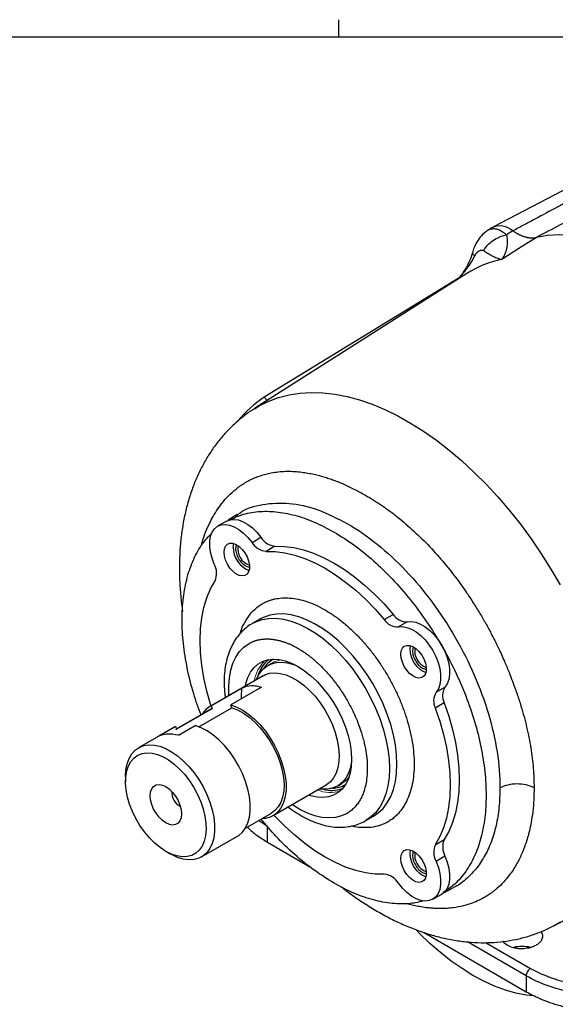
# Model space of a CAD drawing. Header units: inches. Extents: x 0.3 to 34.1, y 0.2 to 21.7.
# Tile 23 of 25: x 27.8 to 30.5, y 16.6 to 21.5. Entities that reach past the tile are written whole.
import ezdxf

# ---------------------------------------------------------------- set-up
doc = ezdxf.new("R2010")
doc.units = ezdxf.units.IN
doc.header["$MEASUREMENT"] = 0
doc.layers.add('SLD-0', color=7, linetype='Continuous', lineweight=25)

msp = doc.modelspace()

# ---------------------------------------------------------------- linework, layer by layer
at = {"color": 7, "linetype": 'Continuous', "lineweight": 25}
for p, q in [((30.9795, 20.8963), (30.1596, 20.4686)), ((30.1551, 20.4661), (30.1319, 20.4513)), ((30.2597, 20.4508), (30.2279, 20.4311)), ((30.376, 20.4183), (30.2886, 20.3632)), ((30.2886, 20.3632), (30.2042, 20.3099)), ((30.0319, 20.24), (28.9807, 19.5717)), ((29.9891, 20.215), (29.0289, 19.6278)), ((29.0443, 19.6121), (29.0289, 19.6278)), ((28.8949, 19.0474), (28.8508, 19.0194)), ((28.8906, 19.041), (28.8961, 19.0455)), ((28.8424, 19.0153), (28.7982, 18.9898)), ((28.9686, 18.9101), (29.0128, 18.9356)), ((29.0822, 18.8914), (29.038, 18.8659)), ((28.9374, 18.7932), (28.9556, 18.7868)), ((29.007, 18.5301), (28.9699, 18.5087)), ((29.6233, 18.528), (29.6675, 18.5535)), ((29.737, 18.5176), (29.6928, 18.492)), ((29.7661, 18.393), (29.7625, 18.3744)), ((29.0679, 18.3135), (29.0474, 18.3017)), ((29.0238, 18.2504), (28.7611, 18.0988)), ((28.9921, 18.2351), (28.9905, 18.2312)), ((28.767, 18.1019), (28.9181, 18.1891)), ((29.0152, 18.1936), (28.8641, 18.1064)), ((29.8794, 18.1689), (29.9236, 18.1944)), ((29.92, 18.1162), (29.8758, 18.0907)), ((28.7722, 18.0879), (28.5954, 17.9858)), ((28.7685, 18.0859), (28.5954, 17.9859)), ((28.7058, 17.998), (28.8693, 18.0924)), ((28.767, 18.1019), (28.7722, 18.0879)), ((28.7685, 18.0859), (28.7722, 18.0879)), ((28.8693, 18.0924), (28.8641, 18.1064)), ((28.5843, 17.9967), (28.4075, 17.8947)), ((28.5903, 17.9999), (28.5071, 17.9519)), ((28.5903, 17.9999), (28.5843, 17.9967)), ((28.5903, 17.9999), (28.5954, 17.9858)), ((28.5918, 17.9838), (28.5954, 17.9858)), ((28.6042, 17.9564), (28.6873, 18.0044)), ((28.3429, 17.7519), (28.3429, 17.7274)), ((29.0729, 17.5586), (29.3356, 17.7102)), ((29.3024, 17.691), (29.3065, 17.6904)), ((29.3919, 17.705), (29.4124, 17.7168)), ((30.4583, 17.0121), (31.5627, 17.5882)), ((28.9363, 17.4969), (29.0655, 17.5714)), ((29.5324, 17.5344), (29.5695, 17.5558)), ((29.045, 17.4273), (29.045, 17.5057)), ((28.7194, 17.3545), (28.8962, 17.4565)), ((29.8758, 17.4148), (29.92, 17.4403)), ((29.045, 17.4273), (29.2553, 17.3059)), ((28.5422, 17.3822), (28.5634, 17.3699)), ((29.7661, 17.3826), (29.7625, 17.364)), ((29.9236, 17.358), (29.8794, 17.3325)), ((29.9151, 17.1759), (29.9614, 17.2001)), ((29.9528, 17.1951), (29.9471, 17.1926)), ((29.8632, 17.1451), (29.9074, 17.1706)), ((29.8169, 16.9817), (30.3256, 16.688)), ((30.3256, 16.7665), (30.3256, 16.688))]:
    msp.add_line(p, q, dxfattribs=at)
at = {"color": 8, "linetype": 'Continuous', "lineweight": 25}
for p, q in [((29.045, 17.5057), (29.0012, 17.5343)), ((30.3256, 16.7665), (30.0351, 16.9341)), ((30.1244, 16.9309), (30.3462, 16.8029))]:
    msp.add_line(p, q, dxfattribs=at)
at = {"color": 7, "linetype": 'Continuous', "lineweight": 25, "flags": 128}
for points in [[(31.6038, 19.7095), (31.5489, 19.7818), (31.4919, 19.8514), (31.4332, 19.918), (31.3729, 19.9814), (31.3112, 20.0414), (31.2483, 20.0977), (31.1845, 20.1502), (31.12, 20.1986), (31.0551, 20.2429), (30.9899, 20.2828), (30.9247, 20.3182), (30.8598, 20.3489), (30.7953, 20.3749), (30.7315, 20.396), (30.6687, 20.4123), (30.607, 20.4235), (30.5466, 20.4298), (30.4879, 20.431), (30.4309, 20.4272), (30.376, 20.4183)], [(28.782, 18.8024), (28.7707, 18.8323), (28.763, 18.8619), (28.7592, 18.8905), (28.7594, 18.9171), (28.7636, 18.941), (28.7716, 18.9615), (28.7833, 18.9779), (28.7982, 18.9898), (28.8159, 18.9968), (28.8359, 18.9986), (28.8577, 18.9954), (28.8805, 18.987), (28.9036, 18.9739), (28.9265, 18.9563), (28.9483, 18.9349), (28.9686, 18.9101)], [(28.8424, 19.0153), (28.8601, 19.0223), (28.8801, 19.0241), (28.9019, 19.0209), (28.9247, 19.0125), (28.9478, 18.9994), (28.9707, 18.9818), (28.9925, 18.9604), (29.0128, 18.9356)], [(28.8303, 18.8615), (28.8323, 18.8784), (28.8381, 18.892), (28.8474, 18.9014), (28.8595, 18.9059), (28.8738, 18.9055), (28.8892, 18.8999), (28.905, 18.8897), (28.9199, 18.8754), (28.9332, 18.858), (28.944, 18.8385), (28.9516, 18.8182), (28.9555, 18.7983), (28.9555, 18.7801), (28.9516, 18.7648), (28.944, 18.7532), (28.9332, 18.7462), (28.9199, 18.7441), (28.905, 18.7471), (28.8892, 18.7551), (28.8738, 18.7674), (28.8595, 18.7834), (28.8474, 18.802), (28.8381, 18.8221), (28.8323, 18.8423), (28.8303, 18.8615)], [(28.8767, 18.9048), (28.8765, 18.9039), (28.8745, 18.887)], [(29.038, 18.8659), (29.0837, 18.8651), (29.1311, 18.859), (29.1798, 18.8475), (29.2295, 18.8307), (29.2799, 18.8088), (29.3307, 18.7819), (29.3814, 18.7502), (29.4318, 18.7139), (29.4816, 18.6733), (29.5303, 18.6285), (29.5776, 18.58), (29.6233, 18.528)], [(29.0822, 18.8914), (29.1279, 18.8906), (29.1753, 18.8845), (29.224, 18.873), (29.2737, 18.8562), (29.3241, 18.8343), (29.3749, 18.8074), (29.4256, 18.7757), (29.476, 18.7394), (29.5258, 18.6988), (29.5745, 18.654), (29.6218, 18.6055), (29.6675, 18.5535)], [(28.766, 18.1016), (28.7634, 18.1098), (28.745, 18.1751), (28.7306, 18.2396), (28.7203, 18.303), (28.714, 18.3648), (28.712, 18.4246), (28.714, 18.482), (28.7203, 18.5366), (28.7306, 18.5881), (28.745, 18.636), (28.7634, 18.6801), (28.7856, 18.7201)], [(29.737, 18.5176), (29.7572, 18.5189), (29.7791, 18.5151), (29.8019, 18.5063), (29.8251, 18.4927), (29.8479, 18.4747), (29.8696, 18.4529), (29.8896, 18.4279), (29.9074, 18.4005), (29.9223, 18.3714), (29.9339, 18.3415), (29.9419, 18.3118), (29.9461, 18.2831), (29.9463, 18.2562), (29.9425, 18.232), (29.9349, 18.2112), (29.9236, 18.1944)], [(29.6928, 18.492), (29.713, 18.4934), (29.7349, 18.4896), (29.7577, 18.4808), (29.7809, 18.4672), (29.8037, 18.4492), (29.8254, 18.4274), (29.8455, 18.4024), (29.8632, 18.375), (29.8781, 18.3459), (29.8897, 18.316), (29.8978, 18.2863), (29.9019, 18.2576), (29.9021, 18.2307), (29.8983, 18.2065), (29.8907, 18.1857), (29.8794, 18.1689)], [(29.7053, 18.3564), (29.7073, 18.3733), (29.7131, 18.3869), (29.7224, 18.3962), (29.7345, 18.4008), (29.7488, 18.4003), (29.7642, 18.3948), (29.78, 18.3846), (29.7949, 18.3703), (29.8082, 18.3529), (29.819, 18.3334), (29.8266, 18.3131), (29.8305, 18.2932), (29.8305, 18.275), (29.8266, 18.2597), (29.819, 18.2481), (29.8082, 18.2411), (29.7949, 18.239), (29.78, 18.242), (29.7642, 18.25), (29.7488, 18.2623), (29.7345, 18.2783), (29.7224, 18.2969), (29.7131, 18.3169), (29.7073, 18.3372), (29.7053, 18.3564)], [(29.7517, 18.3996), (29.7515, 18.3988), (29.7495, 18.3819)], [(28.9363, 18.1999), (28.9389, 18.2118), (28.9484, 18.2416), (28.9615, 18.2677), (28.9781, 18.2898), (28.9979, 18.3075), (29.0205, 18.3206), (29.0457, 18.3289), (29.0731, 18.3322), (29.1023, 18.3305), (29.1329, 18.3238), (29.1644, 18.3123), (29.1963, 18.2961), (29.2283, 18.2754), (29.2598, 18.2506), (29.2904, 18.2219), (29.3196, 18.1899), (29.347, 18.1549), (29.3722, 18.1176), (29.3948, 18.0784), (29.4146, 18.0379), (29.4311, 17.9967), (29.4443, 17.9554), (29.4538, 17.9145), (29.4596, 17.8748), (29.4615, 17.8368)], [(28.9921, 18.2351), (28.9932, 18.2377), (29.0062, 18.2621), (29.0226, 18.2825), (29.0421, 18.2984), (29.0644, 18.3097), (29.0891, 18.3162), (29.1159, 18.3178), (29.1444, 18.3143), (29.174, 18.306), (29.1899, 18.2997)], [(29.0238, 18.2504), (29.0328, 18.255), (29.056, 18.2625), (29.0815, 18.265), (29.1087, 18.2624), (29.1371, 18.2548), (29.1663, 18.2422), (29.1958, 18.225), (29.225, 18.2034), (29.2533, 18.1779), (29.2804, 18.1488), (29.3056, 18.1167), (29.3286, 18.0821), (29.349, 18.0458), (29.3663, 18.0083), (29.3803, 17.9703), (29.3907, 17.9324), (29.3974, 17.8955), (29.4002, 17.86), (29.399, 17.8267), (29.3939, 17.7961), (29.385, 17.7688), (29.3725, 17.7453), (29.3564, 17.726), (29.3373, 17.7112), (29.3356, 17.7102)], [(28.9166, 18.1368), (28.9174, 18.1457), (28.9181, 18.1891)], [(29.92, 18.1162), (29.9422, 18.0507), (29.9605, 17.9854), (29.9749, 17.9208), (29.9853, 17.8574), (29.9915, 17.7956), (29.9936, 17.7358), (29.9915, 17.6784), (29.9853, 17.6238), (29.9749, 17.5723), (29.9605, 17.5244), (29.9422, 17.4803), (29.92, 17.4403)], [(28.8641, 18.1064), (28.8933, 18.0956), (28.9228, 18.0799), (28.9523, 18.0597), (28.9812, 18.0353), (29.0088, 18.0072), (29.0349, 17.9759), (29.0588, 17.9419), (29.0801, 17.9059), (29.0985, 17.8685), (29.1137, 17.8303), (29.1253, 17.7922), (29.1331, 17.7547), (29.1371, 17.7185), (29.137, 17.6844), (29.1331, 17.6528), (29.1252, 17.6244), (29.1135, 17.5997), (29.0984, 17.5791), (29.0799, 17.563), (29.0585, 17.5517), (29.0346, 17.5453), (29.0179, 17.544)], [(28.8693, 18.0924), (28.8976, 18.0813), (28.9264, 18.0655), (28.9549, 18.0453), (28.9828, 18.021), (29.0094, 17.9931), (29.0343, 17.9622), (29.057, 17.9287), (29.077, 17.8934), (29.0941, 17.8568), (29.1079, 17.8198), (29.118, 17.7828), (29.1245, 17.7468), (29.127, 17.7123), (29.1256, 17.6799), (29.1203, 17.6504), (29.1112, 17.6242), (29.0984, 17.6018), (29.0823, 17.5836), (29.0655, 17.5714)], [(29.8758, 18.0907), (29.898, 18.0251), (29.9163, 17.9599), (29.9307, 17.8953), (29.9411, 17.8319), (29.9473, 17.7701), (29.9494, 17.7103), (29.9473, 17.6529), (29.9411, 17.5983), (29.9307, 17.5468), (29.9163, 17.4989), (29.898, 17.4548), (29.8758, 17.4148)], [(28.8962, 17.4565), (28.9031, 17.4609), (28.9216, 17.477), (28.9368, 17.4976), (28.9484, 17.5223), (28.9563, 17.5507), (28.9603, 17.5823), (28.9603, 17.6165), (28.9563, 17.6526), (28.9485, 17.6901), (28.9369, 17.7283), (28.9218, 17.7664), (28.9034, 17.8038), (28.882, 17.8398), (28.8581, 17.8738), (28.8321, 17.9051), (28.8044, 17.9332), (28.7755, 17.9576), (28.7461, 17.9778), (28.7165, 17.9935), (28.6873, 18.0044)], [(28.3429, 17.7519), (28.3449, 17.7847), (28.3508, 17.8146), (28.3604, 17.8412), (28.3737, 17.8639), (28.3904, 17.8823), (28.4102, 17.8961), (28.4327, 17.9051), (28.4575, 17.9091), (28.4842, 17.908), (28.5123, 17.9018), (28.5414, 17.8907), (28.5708, 17.8748), (28.6002, 17.8545), (28.6288, 17.8301), (28.6563, 17.802), (28.6821, 17.7707), (28.7059, 17.7368), (28.727, 17.701), (28.7453, 17.6637), (28.7603, 17.6258), (28.7718, 17.5878), (28.7796, 17.5505), (28.7835, 17.5145), (28.7835, 17.4805), (28.7796, 17.4491), (28.7718, 17.4208), (28.7603, 17.3961), (28.7453, 17.3755), (28.727, 17.3593), (28.7059, 17.3479), (28.6821, 17.3414), (28.6563, 17.34), (28.6288, 17.3436), (28.6002, 17.3523), (28.5708, 17.3658), (28.5634, 17.3699)], [(28.5423, 17.3821), (28.5145, 17.4004), (28.4873, 17.4228), (28.4612, 17.4488), (28.4366, 17.4781), (28.4141, 17.51), (28.3941, 17.5438), (28.377, 17.579), (28.3631, 17.6148), (28.3527, 17.6506), (28.346, 17.6857), (28.3431, 17.7193), (28.344, 17.7508), (28.3489, 17.7796), (28.3575, 17.8052), (28.3696, 17.827), (28.3852, 17.8447), (28.4038, 17.8578), (28.4251, 17.8661), (28.4487, 17.8695), (28.4741, 17.8679), (28.5008, 17.8614), (28.5284, 17.8499), (28.5562, 17.8339), (28.5837, 17.8135), (28.6104, 17.7892), (28.6358, 17.7615), (28.6594, 17.7309), (28.6807, 17.6979), (28.6993, 17.6633), (28.7149, 17.6277), (28.7271, 17.5918), (28.7357, 17.5563), (28.7405, 17.5219), (28.7415, 17.4893), (28.7385, 17.459), (28.7318, 17.4318), (28.7214, 17.408), (28.7075, 17.3882), (28.6904, 17.3728), (28.6704, 17.362), (28.6479, 17.3561), (28.6233, 17.3552), (28.5972, 17.3593), (28.57, 17.3684), (28.5423, 17.3821)], [(29.4615, 17.8368), (29.4596, 17.801), (29.4538, 17.768), (29.4443, 17.7382), (29.4311, 17.7121), (29.4146, 17.69), (29.3948, 17.6723), (29.3722, 17.6592), (29.347, 17.6509), (29.3196, 17.6476), (29.2904, 17.6493), (29.2598, 17.656), (29.2481, 17.6597)], [(29.4614, 17.8294), (29.4613, 17.8286), (29.4556, 17.7972), (29.4461, 17.7691), (29.4331, 17.7446), (29.4167, 17.7243), (29.3972, 17.7083), (29.3749, 17.697), (29.3502, 17.6905), (29.3234, 17.689), (29.3065, 17.6904)], [(28.62, 17.5674), (28.6181, 17.5485), (28.6123, 17.5329), (28.6031, 17.5212), (28.5908, 17.5141), (28.576, 17.5119), (28.5596, 17.5148), (28.5423, 17.5225), (28.5249, 17.5347), (28.5085, 17.5509), (28.4938, 17.5701), (28.4814, 17.5914), (28.4722, 17.6138), (28.4664, 17.6361), (28.4645, 17.6572), (28.4664, 17.6761), (28.4722, 17.6917), (28.4814, 17.7034), (28.4938, 17.7105), (28.5085, 17.7127), (28.5249, 17.7099), (28.5423, 17.7021), (28.5596, 17.6899), (28.576, 17.6738), (28.5908, 17.6545), (28.6031, 17.6332), (28.6123, 17.6108), (28.6181, 17.5885), (28.62, 17.5674)], [(29.6233, 17.269), (29.5776, 17.2698), (29.5303, 17.276), (29.4816, 17.2875), (29.4318, 17.3042), (29.3814, 17.3261), (29.3307, 17.353), (29.2799, 17.3847), (29.2295, 17.421), (29.1798, 17.4617), (29.1311, 17.5064), (29.0837, 17.5549), (29.0778, 17.5614)], [(29.7053, 17.346), (29.7073, 17.3629), (29.7131, 17.3764), (29.7224, 17.3858), (29.7345, 17.3904), (29.7488, 17.3899), (29.7642, 17.3844), (29.78, 17.3742), (29.7949, 17.3599), (29.8082, 17.3425), (29.819, 17.323), (29.8266, 17.3027), (29.8305, 17.2828), (29.8305, 17.2646), (29.8266, 17.2492), (29.819, 17.2377), (29.8082, 17.2306), (29.7949, 17.2286), (29.78, 17.2316), (29.7642, 17.2395), (29.7488, 17.2519), (29.7345, 17.2679), (29.7224, 17.2865), (29.7131, 17.3065), (29.7073, 17.3268), (29.7053, 17.346)], [(29.7517, 17.3892), (29.7515, 17.3884), (29.7495, 17.3715)], [(29.9236, 17.358), (29.9349, 17.3282), (29.9425, 17.2985), (29.9463, 17.2699), (29.9461, 17.2433), (29.9419, 17.2194), (29.9339, 17.1989), (29.9223, 17.1825), (29.9074, 17.1707), (29.9074, 17.1706)], [(29.8794, 17.3325), (29.8907, 17.3027), (29.8983, 17.273), (29.9021, 17.2444), (29.9019, 17.2178), (29.8978, 17.1939), (29.8897, 17.1734), (29.8781, 17.157), (29.8632, 17.1451), (29.8455, 17.1382), (29.8254, 17.1363), (29.8037, 17.1396), (29.7809, 17.1479), (29.7577, 17.161), (29.7349, 17.1786), (29.713, 17.2001), (29.6928, 17.2248)], [(30.3646, 16.6672), (30.3256, 16.6714), (30.2745, 16.6813), (30.2223, 16.6961), (30.1693, 16.7156), (30.1157, 16.7399), (30.0618, 16.7688), (30.008, 16.8021), (29.9544, 16.8396), (29.9014, 16.8813), (29.8492, 16.9268), (29.798, 16.976), (29.7821, 16.9923)]]:
    msp.add_lwpolyline(points, dxfattribs=at)
at = {"color": 8, "linetype": 'Continuous', "lineweight": 25, "flags": 128}
for points in [[(28.9805, 19.5715), (29.0043, 19.5858), (29.0511, 19.6088), (29.1004, 19.627), (29.1521, 19.6403), (29.206, 19.6485), (29.2618, 19.6518), (29.3194, 19.65), (29.3786, 19.6433), (29.4391, 19.6315), (29.5007, 19.6148), (29.5632, 19.5932), (29.6264, 19.5669), (29.6899, 19.5358), (29.7537, 19.5001), (29.8174, 19.46), (29.8808, 19.4155), (29.9436, 19.3669), (30.0057, 19.3144), (30.0668, 19.2581), (30.1267, 19.1982), (30.1851, 19.1351), (30.2418, 19.0688), (30.2967, 18.9996), (30.3495, 18.9279), (30.4001, 18.8538), (30.4481, 18.7777), (30.4935, 18.6999)], [(29.686, 17.8133), (29.684, 17.8602), (29.6781, 17.9089), (29.6683, 17.9589), (29.6548, 18.0098), (29.6376, 18.061), (29.6169, 18.112), (29.5929, 18.1623), (29.566, 18.2114), (29.5362, 18.2589), (29.5041, 18.3042), (29.4697, 18.3469), (29.4336, 18.3866), (29.396, 18.4229), (29.3573, 18.4554), (29.318, 18.4838), (29.2783, 18.5079), (29.2388, 18.5273), (29.1997, 18.5418), (29.1616, 18.5515), (29.1247, 18.5561), (29.0894, 18.5555), (29.0561, 18.5499), (29.0251, 18.5393), (29.0062, 18.5296)], [(28.9697, 18.5086), (28.9879, 18.5178), (29.0189, 18.5285), (29.0523, 18.5341), (29.0875, 18.5346), (29.1245, 18.5301), (29.1626, 18.5204), (29.2017, 18.5058), (29.2412, 18.4864), (29.2809, 18.4624), (29.3202, 18.434), (29.3589, 18.4015), (29.3964, 18.3652), (29.4326, 18.3255), (29.4669, 18.2828), (29.4991, 18.2375), (29.5289, 18.19), (29.5558, 18.1409), (29.5798, 18.0906), (29.6004, 18.0395), (29.6176, 17.9884), (29.6312, 17.9375), (29.641, 17.8875), (29.6469, 17.8388), (29.6489, 17.7919)], [(28.8547, 18.1528), (28.8545, 18.1551), (28.8535, 18.1985), (28.8565, 18.2395), (28.8635, 18.2776), (28.8744, 18.3123), (28.8891, 18.3432), (28.9074, 18.37), (28.929, 18.3923), (28.9538, 18.4099)], [(29.6489, 17.7919), (29.6469, 17.7473), (29.641, 17.7055), (29.6312, 17.6667), (29.6176, 17.6315), (29.6004, 17.6002), (29.5798, 17.5731), (29.5558, 17.5504), (29.5325, 17.5345)], [(29.5697, 17.5559), (29.5929, 17.5718), (29.6169, 17.5945), (29.6376, 17.6216), (29.6548, 17.653), (29.6683, 17.6882), (29.6781, 17.7269), (29.684, 17.7688), (29.686, 17.8133)], [(29.4388, 17.5699), (29.4112, 17.5572), (29.381, 17.5496), (29.3487, 17.5471), (29.3146, 17.5499), (29.2791, 17.5578), (29.2426, 17.5708), (29.2056, 17.5887), (29.1685, 17.6113), (29.1665, 17.6126)], [(30.4935, 17.0324), (30.4584, 17.0122)]]:
    msp.add_lwpolyline(points, dxfattribs=at)
at = {"color": 7, "linetype": 'Continuous', "lineweight": 25}
for centre, radius, start, end in [((30.1962, 20.3813), 0.0942, 47.5829, 115.8447), ((29.3101, 19.1853), 0.5243, 122.4352, 141.6279), ((29.048, 18.9582), 0.0928, 211.1701, 263.8511), ((29.0922, 18.9837), 0.0928, 211.1701, 263.8511), ((29.0019, 18.8891), 0.1273, 180.9183, 247.5632), ((28.9853, 18.8784), 0.0866, 170.0451, 249.9496), ((28.7007, 18.7576), 0.0928, 336.1551, 28.8282), ((29.6904, 18.5724), 0.0804, 213.5189, 271.734), ((29.7346, 18.5979), 0.0804, 213.5189, 271.734), ((29.8766, 18.3838), 0.127, 180.8669, 247.9315), ((29.8603, 18.3733), 0.0866, 170.0452, 249.9495), ((29.9478, 18.1266), 0.0804, 148.2739, 206.4795), ((29.992, 18.1521), 0.0804, 148.2739, 206.4795), ((28.8179, 18.0019), 0.1122, 116.9644, 149.7709), ((28.6501, 17.6745), 0.0786, 177.054, 242.9406), ((30.0049, 17.4028), 0.0928, 156.1551, 208.8282), ((29.9607, 17.3773), 0.0928, 156.1551, 208.8282), ((29.8766, 17.3734), 0.127, 180.8669, 247.9315), ((29.8603, 17.3629), 0.0866, 170.0452, 249.9495), ((29.6134, 17.1767), 0.0928, 31.1701, 83.8511)]:
    msp.add_arc(centre, radius, start, end, dxfattribs=at)
at = {"color": 8, "linetype": 'Continuous', "lineweight": 25}
for centre, radius, start, end in [((30.3114, 19.7986), 0.5225, 101.8452, 122.3449), ((29.1492, 18.2095), 0.1561, 129.6705, 165.8181), ((29.1346, 18.2199), 0.1273, 118.0958, 149.2148), ((29.3629, 17.84), 0.1568, 254.2567, 290.2439), ((29.3646, 17.8214), 0.1273, 270.7799, 301.8987)]:
    msp.add_arc(centre, radius, start, end, dxfattribs=at)
at = {"color": 144, "linetype": 'Continuous', "lineweight": 18}
for centre, radius, start, end in [((29.1561, 18.1976), 0.1778, 134.1517, 170.9924), ((29.1278, 18.2085), 0.1209, 96.7809, 119.72), ((29.3514, 17.8213), 0.1209, 300.2746, 323.2138), ((29.3559, 17.8476), 0.1743, 248.619, 286.2262)]:
    msp.add_arc(centre, radius, start, end, dxfattribs=at)
at = {"color": 7, "linetype": 'Continuous', "lineweight": 25}
for points, knots in [([(31.0613, 20.8799), (31.0572, 20.8777), (31.053, 20.8754), (31.0447, 20.871), (31.0405, 20.8687), (31.0277, 20.8618), (31.0011, 20.8476), (30.9524, 20.8215), (30.9044, 20.7958), (30.8767, 20.781), (30.8656, 20.775), (30.86, 20.772), (30.8429, 20.7628), (30.8191, 20.7501), (30.7906, 20.7348), (30.7732, 20.7255), (30.7664, 20.7219), (30.7622, 20.7196), (30.7601, 20.7185), (30.7421, 20.7089), (30.715, 20.6944), (30.6925, 20.6823), (30.6754, 20.6731), (30.6696, 20.67), (30.6578, 20.6637), (30.6279, 20.6477), (30.5832, 20.6238), (30.5395, 20.6004), (30.5088, 20.584), (30.4928, 20.5754), (30.4431, 20.5489), (30.3903, 20.5206), (30.3256, 20.486), (30.2975, 20.471), (30.2787, 20.461), (30.2693, 20.4559), (30.2597, 20.4508)], [0, 0, 0, 0, 0.015625, 0.015625, 0.03125, 0.03125, 0.0625, 0.125, 0.1875, 0.203125, 0.203125, 0.21875, 0.21875, 0.25, 0.28125, 0.296875, 0.304688, 0.304688, 0.3125, 0.3125, 0.375, 0.4375, 0.4375, 0.46875, 0.46875, 0.5, 0.625, 0.6875, 0.6875, 0.75, 0.75, 0.875, 0.9375, 0.96875, 0.96875, 1, 1, 1, 1]), ([(31.1851, 20.8431), (31.1782, 20.8395), (31.1711, 20.8358), (31.1125, 20.805), (31.0491, 20.7717), (30.946, 20.7176), (30.9063, 20.6968), (30.8419, 20.6629), (30.8171, 20.6499), (30.7427, 20.6109), (30.6931, 20.5848), (30.5642, 20.5171), (30.4849, 20.4755), (30.3945, 20.428), (30.3853, 20.4232), (30.376, 20.4183)], [-8.633599, -8.633599, -8.633599, -8.633599, -8.487416, -8.487416, -7.429313, -7.429313, -6.900262, -6.900262, -6.05378, -6.05378, -4.699409, -4.699409, -3.196904, -3.196904, -3.028124, -3.028124, -3.028124, -3.028124]), ([(30.1331, 20.452), (30.123, 20.4443), (30.1039, 20.4298), (30.0828, 20.3999), (30.0676, 20.3698), (30.0619, 20.3509), (30.0594, 20.3423)], [0, 0, 0, 0, 0.3004382, 0.5698945, 0.8033506, 1, 1, 1, 1]), ([(30.1153, 20.3533), (30.1253, 20.372), (30.1578, 20.4073), (30.2047, 20.4269), (30.2279, 20.4311)], [0, 0, 0, 0, 0.5, 0.9999998, 0.9999998, 0.9999998, 0.9999998]), ([(30.2279, 20.4311), (30.2298, 20.4216), (30.231, 20.4125), (30.2317, 20.3959), (30.2315, 20.3883), (30.2304, 20.3766), (30.2298, 20.3723), (30.2286, 20.3654), (30.2281, 20.3628), (30.2263, 20.3552), (30.2249, 20.3503), (30.2207, 20.3382), (30.2176, 20.3313), (30.2111, 20.3195), (30.2077, 20.3145), (30.2042, 20.3099)], [-0.001686, -0.001686, -0.001686, -0.001686, 0.294721, 0.294721, 0.561906, 0.561906, 0.728896, 0.728896, 0.833265, 0.833265, 1.042003, 1.042003, 1.375984, 1.375984, 1.668217, 1.668217, 1.668217, 1.668217]), ([(30.2597, 20.4508), (30.2614, 20.4497), (30.2648, 20.4474), (30.2699, 20.4442), (30.275, 20.4411), (30.2801, 20.4382), (30.2852, 20.4354), (30.2903, 20.4329), (30.2954, 20.4305), (30.3005, 20.4283), (30.3055, 20.4262), (30.3105, 20.4244), (30.3155, 20.4227), (30.3205, 20.4213), (30.3254, 20.42), (30.3303, 20.4189), (30.3351, 20.418), (30.3399, 20.4172), (30.3447, 20.4167), (30.3493, 20.4164), (30.354, 20.4162), (30.3585, 20.4162), (30.363, 20.4165), (30.3674, 20.4169), (30.3718, 20.4175), (30.3746, 20.418), (30.376, 20.4183)], [0, 0, 0, 0, 0.041666, 0.083332, 0.124998, 0.166665, 0.208333, 0.250001, 0.291668, 0.333335, 0.375001, 0.416666, 0.458329, 0.499992, 0.541655, 0.583318, 0.624984, 0.66665, 0.708318, 0.749987, 0.791656, 0.833326, 0.874995, 0.916663, 0.958332, 1, 1, 1, 1]), ([(30.0597, 20.3433), (30.0553, 20.3296), (30.0463, 20.3011), (30.0234, 20.2602), (30.0021, 20.2289), (29.9879, 20.2136), (29.9844, 20.2098)], [0, 0, 0, 0, 0.276873, 0.577755, 0.896468, 1, 1, 1, 1]), ([(30.0716, 20.328), (30.072, 20.3288), (30.0727, 20.3304), (30.074, 20.3326), (30.0753, 20.3348), (30.0767, 20.3369), (30.0782, 20.339), (30.08, 20.3414), (30.0823, 20.3439), (30.085, 20.3466), (30.0879, 20.349), (30.0918, 20.3518), (30.0968, 20.3544), (30.1019, 20.3558), (30.1057, 20.3561), (30.1084, 20.356), (30.111, 20.3555), (30.1125, 20.3548), (30.1133, 20.3545)], [0, 0, 0, 0, 0.034106, 0.069301, 0.105715, 0.143465, 0.182656, 0.22338, 0.287438, 0.353577, 0.421831, 0.490334, 0.627608, 0.763106, 0.826478, 0.886876, 0.944602, 1, 1, 1, 1]), ([(30.1133, 20.3545), (30.1136, 20.3543), (30.1143, 20.3539), (30.115, 20.3535), (30.1153, 20.3533)], [0, 0, 0, 0, 0.50893, 1, 1, 1, 1]), ([(30.1153, 20.3533), (30.1165, 20.3524), (30.1189, 20.3507), (30.1224, 20.3482), (30.1259, 20.3458), (30.1295, 20.3434), (30.1331, 20.3411), (30.1367, 20.3388), (30.143, 20.335), (30.152, 20.3299), (30.163, 20.3243), (30.1739, 20.3195), (30.1825, 20.3162), (30.1894, 20.3139), (30.1942, 20.3124), (30.1992, 20.3111), (30.2024, 20.3104), (30.2042, 20.3099)], [0, 0, 0, 0, 0.030015, 0.061031, 0.093053, 0.126085, 0.160131, 0.195194, 0.231277, 0.34843, 0.47859, 0.599424, 0.737096, 0.79918, 0.868491, 0.925015, 1, 1, 1, 1]), ([(28.9806, 19.5711), (28.9762, 19.5685), (28.9551, 19.5558), (28.9199, 19.5291), (28.8754, 19.491), (28.8342, 19.4488), (28.796, 19.4032), (28.7611, 19.3541), (28.7295, 19.3015), (28.7013, 19.2456), (28.6766, 19.1865), (28.6556, 19.1242), (28.6383, 19.0589), (28.6249, 18.9908), (28.6154, 18.9201), (28.6103, 18.851), (28.6089, 18.7913), (28.6098, 18.7307), (28.6136, 18.6653), (28.619, 18.6069), (28.6242, 18.5742), (28.6252, 18.5676)], [0, 0, 0, 0, 0.014377, 0.069024, 0.123696, 0.178589, 0.233896, 0.289795, 0.346446, 0.403976, 0.462475, 0.521977, 0.582459, 0.643837, 0.705974, 0.7687, 0.822309, 0.857172, 0.920705, 0.98417, 1, 1, 1, 1]), ([(28.7185, 18.8943), (28.7187, 18.895), (28.7261, 18.9326), (28.7455, 18.9767), (28.772, 19.0313), (28.7935, 19.0675), (28.8198, 19.1045), (28.8518, 19.1412), (28.8902, 19.176), (28.9269, 19.2016), (28.9592, 19.2193), (28.9842, 19.2308), (29.01, 19.2404), (29.0365, 19.2483), (29.077, 19.2574), (29.133, 19.2634), (29.1922, 19.2609), (29.2374, 19.2546), (29.2673, 19.249), (29.2959, 19.2423), (29.3231, 19.2348), (29.3488, 19.2266), (29.3729, 19.2181), (29.4062, 19.2053), (29.4452, 19.1882), (29.4841, 19.1686), (29.51, 19.1545), (29.5291, 19.1438), (29.5477, 19.1332), (29.5682, 19.1208), (29.5887, 19.1078), (29.6091, 19.0942), (29.6295, 19.0801), (29.6499, 19.0654), (29.6701, 19.0501), (29.7106, 19.0185), (29.7705, 18.967), (29.848, 18.8904), (29.9223, 18.8068), (29.977, 18.7369), (30.0144, 18.6851), (30.0383, 18.6504), (30.0659, 18.6085), (30.0957, 18.5603), (30.1249, 18.5099), (30.1559, 18.4529), (30.187, 18.391), (30.2163, 18.3265), (30.2393, 18.2716), (30.2547, 18.2317), (30.2647, 18.2044), (30.2708, 18.1875), (30.2757, 18.1733), (30.2821, 18.1549), (30.2902, 18.1309), (30.3075, 18.0758), (30.3291, 17.9959), (30.3493, 17.893), (30.3621, 17.7924), (30.3637, 17.7286), (30.3645, 17.6968)], [0, 0, 0, 0, 0.000792, 0.046118, 0.063586, 0.083162, 0.104848, 0.12865, 0.154571, 0.182619, 0.196627, 0.210558, 0.224411, 0.238183, 0.251876, 0.285736, 0.319075, 0.332891, 0.345983, 0.358352, 0.37, 0.380926, 0.391131, 0.400615, 0.422983, 0.439916, 0.449128, 0.455223, 0.463714, 0.472209, 0.480706, 0.489206, 0.497708, 0.506213, 0.51472, 0.523229, 0.557268, 0.591325, 0.625389, 0.659449, 0.670804, 0.682157, 0.696804, 0.715024, 0.732095, 0.748019, 0.772192, 0.793139, 0.810867, 0.825378, 0.831696, 0.837132, 0.841687, 0.845361, 0.854902, 0.864795, 0.898542, 0.932332, 0.966154, 1, 1, 1, 1]), ([(28.8567, 19.02), (28.8764, 19.0296), (28.9202, 19.051), (28.9979, 19.0646), (29.0862, 19.0644), (29.1797, 19.0467), (29.2764, 19.014), (29.3421, 18.9789), (29.3749, 18.9614)], [0, 0, 0, 0, 0.140384, 0.312307, 0.48423, 0.656154, 0.828077, 1, 1, 1, 1]), ([(29.4411, 19.0026), (29.4905, 18.9741), (29.5399, 18.94), (29.6367, 18.8618), (29.6842, 18.8178), (29.7755, 18.7215), (29.8193, 18.6692), (29.9014, 18.5585), (29.9398, 18.5), (30.0096, 18.379), (30.0411, 18.3166), (30.096, 18.1901), (30.1194, 18.126), (30.1572, 17.9988), (30.1716, 17.9357), (30.1909, 17.8127), (30.1957, 17.7529), (30.1957, 17.6958)], [0, 0, 0, 0, 0.125, 0.125, 0.25, 0.25, 0.375, 0.375, 0.5, 0.5, 0.625, 0.625, 0.75, 0.75, 0.875, 0.875, 1, 1, 1, 1]), ([(28.7164, 18.0558), (28.7036, 18.0911), (28.6756, 18.1689), (28.6466, 18.2881), (28.6271, 18.411), (28.6207, 18.5284), (28.6271, 18.6383), (28.6463, 18.739), (28.6782, 18.8283), (28.7188, 18.9024), (28.7537, 18.9394), (28.7697, 18.9563)], [0, 0, 0, 0, 0.096147, 0.211366, 0.326586, 0.441806, 0.557025, 0.672245, 0.787464, 0.902684, 1, 1, 1, 1]), ([(29.3749, 18.9614), (29.4077, 18.9411), (29.4733, 18.9003), (29.5701, 18.8214), (29.6635, 18.731), (29.752, 18.6295), (29.834, 18.5189), (29.9082, 18.4009), (29.9732, 18.2777), (30.028, 18.1514), (30.0717, 18.024), (30.1034, 17.8978), (30.1226, 17.775), (30.1291, 17.6576), (30.1226, 17.5476), (30.1034, 17.447), (30.0717, 17.3573), (30.0279, 17.2807), (29.9761, 17.2192), (29.9344, 17.1911), (29.915, 17.1781)], [0, 0, 0, 0, 0.055957, 0.111913, 0.16787, 0.223826, 0.279783, 0.33574, 0.391696, 0.447653, 0.50361, 0.559566, 0.615523, 0.671479, 0.727436, 0.783393, 0.839349, 0.895306, 0.951263, 1, 1, 1, 1]), ([(28.8911, 18.8982), (28.8894, 18.8923), (28.8859, 18.8801), (28.8902, 18.8553), (28.9012, 18.83), (28.9178, 18.8071), (28.9309, 18.7978), (28.9374, 18.7932)], [0, 0, 0, 0, 0.190253, 0.39269, 0.595126, 0.797563, 1, 1, 1, 1]), ([(29.0194, 18.6066), (29.0213, 18.6076), (29.0252, 18.6098), (29.031, 18.6128), (29.037, 18.6156), (29.043, 18.6183), (29.0492, 18.6208), (29.0554, 18.623), (29.0617, 18.6251), (29.0681, 18.627), (29.0746, 18.6288), (29.0907, 18.6325), (29.1172, 18.6361), (29.1561, 18.6357), (29.1973, 18.6298), (29.2406, 18.6179), (29.2853, 18.6002), (29.3307, 18.5767), (29.3761, 18.5477), (29.4207, 18.5139), (29.4641, 18.4757), (29.5052, 18.4342), (29.5441, 18.3897), (29.5798, 18.3436), (29.6126, 18.296), (29.6424, 18.2475), (29.6695, 18.1974), (29.6944, 18.1452), (29.7164, 18.0913), (29.7355, 18.0353), (29.7509, 17.9789), (29.7623, 17.9223), (29.7693, 17.8667), (29.7716, 17.8129), (29.7693, 17.7618), (29.7623, 17.7143), (29.7509, 17.6708), (29.7355, 17.6322), (29.7164, 17.5983), (29.6991, 17.5759), (29.6856, 17.5618), (29.6775, 17.5541), (29.6691, 17.5469), (29.6604, 17.5402), (29.6514, 17.534), (29.6451, 17.5302), (29.6419, 17.5284)], [0, 0, 0, 0, 0.005838, 0.011669, 0.017494, 0.023314, 0.029133, 0.034952, 0.040772, 0.046597, 0.052427, 0.058266, 0.089132, 0.120009, 0.152162, 0.184325, 0.217162, 0.25001, 0.282847, 0.315695, 0.347848, 0.380012, 0.410878, 0.441755, 0.470872, 0.500001, 0.529119, 0.558247, 0.589113, 0.61999, 0.652143, 0.684306, 0.717143, 0.749991, 0.782828, 0.815676, 0.847829, 0.879993, 0.910859, 0.941736, 0.951459, 0.961166, 0.970864, 0.980563, 0.990272, 1, 1, 1, 1]), ([(28.9698, 18.5083), (28.9684, 18.5076), (28.9569, 18.5018), (28.9374, 18.4868), (28.9122, 18.4635), (28.8902, 18.4362), (28.8715, 18.4055), (28.856, 18.3715), (28.844, 18.3344), (28.8357, 18.2944), (28.831, 18.2517), (28.8303, 18.2069), (28.8322, 18.1702), (28.8354, 18.1483), (28.8364, 18.1422)], [0, 0, 0, 0, 0.011972, 0.101959, 0.191769, 0.282186, 0.373981, 0.467689, 0.563512, 0.66129, 0.760576, 0.860802, 0.961454, 1, 1, 1, 1]), ([(28.9538, 18.4099), (28.9555, 18.4109), (28.9589, 18.4128), (28.9642, 18.4154), (28.9695, 18.4179), (28.975, 18.4202), (28.9805, 18.4223), (28.9861, 18.4242), (28.9918, 18.4259), (28.9977, 18.4274), (29.0036, 18.4288), (29.0095, 18.4299), (29.0156, 18.4308), (29.0217, 18.4316), (29.028, 18.4321), (29.0343, 18.4325), (29.0406, 18.4327), (29.0471, 18.4326), (29.0536, 18.4324), (29.0601, 18.432), (29.0667, 18.4314), (29.0734, 18.4306), (29.0802, 18.4296), (29.0869, 18.4284), (29.0938, 18.427), (29.1006, 18.4255), (29.1076, 18.4237), (29.1145, 18.4217), (29.1215, 18.4196), (29.1285, 18.4173), (29.1356, 18.4148), (29.1427, 18.412), (29.1498, 18.4092), (29.1569, 18.4061), (29.1641, 18.4028), (29.1712, 18.3994), (29.1784, 18.3958), (29.1856, 18.392), (29.1927, 18.388), (29.1999, 18.3839), (29.2071, 18.3795), (29.2143, 18.375), (29.2214, 18.3704), (29.2286, 18.3656), (29.2358, 18.3606), (29.2429, 18.3554), (29.25, 18.3501), (29.2571, 18.3446), (29.2641, 18.339), (29.2711, 18.3332), (29.2781, 18.3273), (29.2851, 18.3212), (29.292, 18.315), (29.2989, 18.3086), (29.3057, 18.3021), (29.3125, 18.2955), (29.3192, 18.2887), (29.3259, 18.2818), (29.3325, 18.2747), (29.3391, 18.2676), (29.3456, 18.2603), (29.352, 18.2529), (29.3584, 18.2454), (29.3647, 18.2377), (29.3709, 18.23), (29.3771, 18.2222), (29.3831, 18.2142), (29.3891, 18.2062), (29.395, 18.198), (29.4008, 18.1898), (29.4065, 18.1815), (29.4122, 18.1731), (29.4177, 18.1646), (29.4231, 18.156), (29.4285, 18.1474), (29.4337, 18.1387), (29.4422, 18.1242), (29.4536, 18.1036), (29.4642, 18.0827), (29.4728, 18.0647), (29.4811, 18.0465), (29.4948, 18.0137), (29.5076, 17.9777), (29.518, 17.9422), (29.5266, 17.908), (29.5344, 17.8664), (29.5386, 17.8253), (29.5398, 17.7818), (29.5373, 17.743), (29.5302, 17.7041), (29.5227, 17.6789), (29.5156, 17.6607), (29.51, 17.6485), (29.5039, 17.6368), (29.4972, 17.6259), (29.4902, 17.6159), (29.4828, 17.6066), (29.4749, 17.5979), (29.4665, 17.5899), (29.4577, 17.5825), (29.4485, 17.5758), (29.4421, 17.5718), (29.4388, 17.5699)], [0, 0, 0, 0, 0.006668, 0.013335, 0.020003, 0.02667, 0.033338, 0.040006, 0.046673, 0.053341, 0.060008, 0.066676, 0.073344, 0.080011, 0.086679, 0.093347, 0.100014, 0.106682, 0.113349, 0.120017, 0.126685, 0.133352, 0.14002, 0.146687, 0.153355, 0.160023, 0.16669, 0.173358, 0.180025, 0.186693, 0.193361, 0.200028, 0.206696, 0.213364, 0.220031, 0.226699, 0.233366, 0.240034, 0.246702, 0.253369, 0.260037, 0.266704, 0.273372, 0.28004, 0.286707, 0.293375, 0.300042, 0.30671, 0.313378, 0.320045, 0.326713, 0.333381, 0.340048, 0.346716, 0.353383, 0.360051, 0.366719, 0.373386, 0.380054, 0.386721, 0.393389, 0.400057, 0.406724, 0.413392, 0.420059, 0.426727, 0.433395, 0.440062, 0.44673, 0.453397, 0.460065, 0.466733, 0.4734, 0.480068, 0.486736, 0.493403, 0.500071, 0.519864, 0.539658, 0.546428, 0.559413, 0.579241, 0.617623, 0.636786, 0.656016, 0.692227, 0.728432, 0.750031, 0.795168, 0.825389, 0.855603, 0.869132, 0.882634, 0.896146, 0.909658, 0.922564, 0.93547, 0.948376, 0.961282, 0.974188, 0.987094, 1, 1, 1, 1]), ([(29.7625, 18.3744), (29.7633, 18.3664), (29.7648, 18.3505), (29.7763, 18.3246), (29.7927, 18.3025), (29.8122, 18.2863), (29.8246, 18.2832), (29.8306, 18.2817)], [0, 0, 0, 0, 0.201747, 0.403493, 0.60524, 0.806986, 1, 1, 1, 1]), ([(28.9181, 18.1891), (28.9337, 18.197), (28.9496, 18.2013), (28.9741, 18.2024), (28.9825, 18.2019), (28.9989, 18.1991), (29.0071, 18.1969), (29.0152, 18.1936)], [0, 0, 0, 0, 0.5, 0.5, 0.75, 0.75, 1, 1, 1, 1]), ([(28.6042, 17.9564), (28.5841, 17.9605), (28.5661, 17.9623), (28.5415, 17.9612), (28.5338, 17.9602), (28.5195, 17.9569), (28.513, 17.9547), (28.5071, 17.9519)], [0, 0, 0, 0, 0.5, 0.5, 0.75, 0.75, 1, 1, 1, 1]), ([(29.1479, 17.6018), (29.1486, 17.6013), (29.1618, 17.5904), (29.1886, 17.5725), (29.2281, 17.5489), (29.2683, 17.5298), (29.3087, 17.5153), (29.3489, 17.5056), (29.3884, 17.5009), (29.4267, 17.5013), (29.4632, 17.5066), (29.4972, 17.5172), (29.5204, 17.5267), (29.5312, 17.5339), (29.5324, 17.5347)], [0, 0, 0, 0, 0.005494, 0.106478, 0.207862, 0.309535, 0.411118, 0.512066, 0.61169, 0.709323, 0.804576, 0.897496, 0.988553, 1, 1, 1, 1]), ([(29.3749, 17.2245), (29.3421, 17.2449), (29.2764, 17.2856), (29.1798, 17.3647), (29.091, 17.4494), (29.0376, 17.5126), (29.0133, 17.5413)], [0, 0, 0, 0, 0.260707, 0.521414, 0.782121, 1, 1, 1, 1]), ([(28.9458, 17.5023), (28.9467, 17.5013), (28.9594, 17.4867), (28.9917, 17.4609), (29.0273, 17.4385), (29.045, 17.4273)], [0, 0, 0, 0, 0.03619, 0.518095, 1, 1, 1, 1]), ([(29.7625, 17.364), (29.7633, 17.356), (29.7648, 17.3401), (29.7763, 17.3142), (29.7927, 17.2921), (29.8122, 17.2759), (29.8246, 17.2728), (29.8306, 17.2713)], [0, 0, 0, 0, 0.201747, 0.403493, 0.60524, 0.806986, 1, 1, 1, 1]), ([(29.8227, 17.1377), (29.7991, 17.1321), (29.7488, 17.1201), (29.6634, 17.1219), (29.5701, 17.1391), (29.4733, 17.172), (29.4077, 17.207), (29.3749, 17.2245)], [0, 0, 0, 0, 0.179875, 0.384906, 0.589938, 0.794969, 1, 1, 1, 1]), ([(29.4114, 17.2062), (29.4193, 17.1999), (29.448, 17.177), (29.4989, 17.1412), (29.5641, 17.0991), (29.6305, 17.0613), (29.6977, 17.0279), (29.7656, 16.999), (29.8337, 16.9749), (29.9018, 16.9558), (29.9696, 16.9419), (30.0365, 16.9331), (30.1023, 16.9295), (30.1666, 16.9311), (30.2292, 16.9377), (30.2898, 16.9491), (30.3484, 16.9652), (30.4042, 16.9863), (30.4409, 17.0022), (30.4582, 17.0121), (30.4585, 17.0123)], [0, 0, 0, 0, 0.0240797, 0.0879442, 0.1520023, 0.2162016, 0.2804311, 0.3445344, 0.408331, 0.4716139, 0.5341725, 0.5958224, 0.6564322, 0.7159399, 0.7743562, 0.8317551, 0.8882597, 0.944027, 0.9992359, 1, 1, 1, 1]), ([(30.3988, 16.9848), (30.401, 16.9813), (30.4055, 16.9739), (30.4077, 16.9594), (30.4036, 16.9443), (30.3923, 16.9298), (30.3776, 16.9185), (30.3587, 16.9095), (30.3345, 16.9024), (30.3091, 16.8995), (30.2843, 16.9007), (30.2586, 16.9048), (30.2431, 16.912), (30.2329, 16.9167)], [0, 0, 0, 0, 0.068304, 0.142784, 0.262695, 0.33996, 0.428606, 0.517231, 0.59449, 0.714427, 0.788901, 0.861426, 1, 1, 1, 1]), ([(30.2329, 16.9167), (30.2242, 16.9224), (30.2148, 16.9285), (30.2109, 16.9362), (30.2106, 16.9366)], [0, 0, 0, 0, 0.945246, 1, 1, 1, 1]), ([(30.2603, 16.9061), (30.2622, 16.9069), (30.2749, 16.9121), (30.3049, 16.9133), (30.3343, 16.9122), (30.3465, 16.9073), (30.3478, 16.9068)], [0, 0, 0, 0, 0.074524, 0.51088, 0.947235, 1, 1, 1, 1]), ([(30.3462, 16.8029), (30.3435, 16.8012), (30.3408, 16.799), (30.3358, 16.7936), (30.3335, 16.7904), (30.3297, 16.7837), (30.3281, 16.7801), (30.3261, 16.7731), (30.3256, 16.7696), (30.3256, 16.7665)], [0, 0, 0, 0, 0.25, 0.25, 0.5, 0.5, 0.75, 0.75, 1, 1, 1, 1]), ([(31.1651, 16.8026), (31.1627, 16.8013), (31.1573, 16.7983), (31.1481, 16.7936), (31.137, 16.788), (31.1207, 16.7803), (31.1018, 16.7721), (31.0792, 16.763), (31.0607, 16.7563), (31.0443, 16.7508), (31.0195, 16.7429), (30.9804, 16.7321), (30.926, 16.7207), (30.8689, 16.7122), (30.8188, 16.7078), (30.7793, 16.7061), (30.7498, 16.7058), (30.7218, 16.7062), (30.6949, 16.7074), (30.6656, 16.7095), (30.6272, 16.7134), (30.5779, 16.7208), (30.5245, 16.7324), (30.4824, 16.7443), (30.4504, 16.7551), (30.4293, 16.7631), (30.4074, 16.7721), (30.3888, 16.7805), (30.3714, 16.7891), (30.3584, 16.796), (30.3502, 16.8006), (30.3462, 16.8029)], [0, 0, 0, 0, 0.010703, 0.0239884, 0.0399107, 0.0585563, 0.0922455, 0.1170913, 0.1480404, 0.163485, 0.1789203, 0.2407177, 0.3049196, 0.3691079, 0.4345679, 0.4725966, 0.5000461, 0.5328292, 0.5655276, 0.5898699, 0.6309936, 0.695603, 0.7593592, 0.8211515, 0.8520174, 0.8829486, 0.9052469, 0.9414701, 0.9618148, 0.9813495, 1, 1, 1, 1]), ([(31.1857, 16.7655), (31.1496, 16.7458), (31.1089, 16.7283), (31.0083, 16.6942), (30.9436, 16.6798), (30.8351, 16.6668), (30.7927, 16.6643), (30.7291, 16.6645), (30.708, 16.6651), (30.6534, 16.6686), (30.6201, 16.6723), (30.5357, 16.6861), (30.4858, 16.6986), (30.3972, 16.7296), (30.3597, 16.7467), (30.3255, 16.7665)], [-0.001964, -0.001964, -0.001964, -0.001964, 0.233262, 0.233262, 0.493546, 0.493546, 0.656223, 0.656223, 0.757897, 0.757897, 0.961243, 0.961243, 1.286598, 1.286598, 1.5165, 1.5165, 1.5165, 1.5165]), ([(30.3256, 16.688), (30.3281, 16.6866), (30.3332, 16.6836), (30.3411, 16.6794), (30.349, 16.6752), (30.3571, 16.671), (30.3653, 16.667), (30.3736, 16.663), (30.382, 16.6591), (30.3905, 16.6554), (30.3992, 16.6516), (30.408, 16.648), (30.4301, 16.6392), (30.467, 16.6262), (30.5204, 16.6112), (30.576, 16.5991), (30.6333, 16.5902), (30.6919, 16.5845), (30.7511, 16.5819), (30.8105, 16.5827), (30.8695, 16.5866), (30.9275, 16.5938), (30.9841, 16.6042), (31.0388, 16.6175), (31.0795, 16.6302), (31.1074, 16.6403), (31.1238, 16.6467), (31.1399, 16.6533), (31.1555, 16.6602), (31.1709, 16.6675), (31.1808, 16.6725), (31.1857, 16.675)], [0, 0, 0, 0, 0.0113913, 0.0227675, 0.034132, 0.0454882, 0.0568395, 0.0681893, 0.079541, 0.090898, 0.1022636, 0.1136413, 0.1250345, 0.1875233, 0.2500236, 0.3125124, 0.3750127, 0.4375015, 0.5000018, 0.5624906, 0.6249909, 0.6874797, 0.74998, 0.8124688, 0.8749691, 0.8958409, 0.9166714, 0.9374817, 0.9582926, 0.9791251, 1, 1, 1, 1])]:
    msp.add_open_spline(points, degree=3, knots=knots, dxfattribs=at)
at = {"color": 8, "linetype": 'Continuous', "lineweight": 25}
for points, knots in [([(30.2173, 20.44), (30.2102, 20.4447), (30.1958, 20.4543), (30.1739, 20.4608), (30.1531, 20.4604), (30.1387, 20.4567), (30.1326, 20.4514), (30.1318, 20.4507)], [0, 0, 0, 0, 0.2376356, 0.4776394, 0.7202318, 0.9656221, 1, 1, 1, 1]), ([(29.9877, 20.2119), (29.9946, 20.2195), (30.0105, 20.237), (30.033, 20.2653), (30.0548, 20.2961), (30.0661, 20.3176), (30.0716, 20.328)], [0, 0, 0, 0, 0.215379, 0.495191, 0.756306, 1, 1, 1, 1]), ([(30.0716, 20.328), (30.0671, 20.3315), (30.0593, 20.3374), (30.0603, 20.3414), (30.0607, 20.3431)], [0, 0, 0, 0, 0.5795444, 1, 1, 1, 1]), ([(28.8961, 19.0455), (28.9, 19.0488), (28.9347, 19.0786), (29.0207, 19.1018), (29.1502, 19.1093), (29.2931, 19.0782), (29.3918, 19.0278), (29.4411, 19.0026)], [0, 0, 0, 0, 0.030089, 0.272567, 0.515045, 0.757522, 1, 1, 1, 1]), ([(28.9101, 18.4596), (28.9105, 18.4609), (28.9145, 18.4766), (28.9278, 18.5066), (28.9513, 18.547), (28.9825, 18.582), (29.0072, 18.5985), (29.0194, 18.6066)], [0, 0, 0, 0, 0.018393, 0.225943, 0.491352, 0.749574, 1, 1, 1, 1]), ([(30.3645, 17.6968), (30.364, 17.6723), (30.3631, 17.6265), (30.3567, 17.5658), (30.3485, 17.5158), (30.3396, 17.4759), (30.3311, 17.4452), (30.3244, 17.4239), (30.3196, 17.4103), (30.317, 17.4032), (30.314, 17.3951), (30.3099, 17.3848), (30.3041, 17.3711), (30.2982, 17.3579), (30.2921, 17.3452), (30.2859, 17.3331), (30.2796, 17.3215), (30.2643, 17.2951), (30.2405, 17.2602), (30.2068, 17.2219), (30.1847, 17.2015), (30.1734, 17.1921), (30.1722, 17.1911), (30.1707, 17.1899), (30.1661, 17.1862), (30.1569, 17.1791), (30.1411, 17.1678), (30.1194, 17.1542), (30.0914, 17.1394), (30.0564, 17.1245), (30.0136, 17.1113), (29.9767, 17.1044), (29.9491, 17.1013), (29.9337, 17.1), (29.9178, 17.0993), (29.9014, 17.099), (29.8845, 17.0992), (29.8672, 17.1), (29.8494, 17.1014), (29.8264, 17.1039), (29.7992, 17.108), (29.7694, 17.1141), (29.7474, 17.1195), (29.7354, 17.123), (29.732, 17.1239)], [0, 0, 0, 0, 0.057876, 0.108494, 0.151852, 0.187951, 0.216789, 0.238365, 0.249782, 0.257114, 0.259732, 0.274349, 0.288685, 0.302741, 0.316515, 0.330008, 0.34322, 0.356152, 0.422234, 0.474068, 0.519137, 0.520434, 0.522157, 0.524305, 0.52688, 0.541439, 0.562812, 0.591, 0.626, 0.667812, 0.716433, 0.771861, 0.787555, 0.803554, 0.819857, 0.836465, 0.853377, 0.870594, 0.888115, 0.905942, 0.937778, 0.966536, 0.990532, 1, 1, 1, 1]), ([(30.1957, 17.6958), (30.1948, 17.6632), (30.1929, 17.5978), (30.1776, 17.5083), (30.1533, 17.4265), (30.1196, 17.3542), (30.0772, 17.2916), (30.0257, 17.2413), (29.9866, 17.211), (29.9629, 17.2013), (29.9611, 17.2005)], [0, 0, 0, 0, 0.1412, 0.282399, 0.423599, 0.564799, 0.705999, 0.847198, 0.988398, 1, 1, 1, 1]), ([(29.6419, 17.5284), (29.6288, 17.5218), (29.6022, 17.5086), (29.5563, 17.4991), (29.5096, 17.499), (29.477, 17.5024), (29.4614, 17.5068), (29.4601, 17.5071)], [0, 0, 0, 0, 0.250447, 0.508676, 0.774192, 0.981709, 1, 1, 1, 1])]:
    msp.add_open_spline(points, degree=3, knots=knots, dxfattribs=at)
at = {"color": 7, "linetype": 'Continuous', "lineweight": 25}
for points in [[(30.2279, 20.4311), (30.2245, 20.4342), (30.2209, 20.4372), (30.2173, 20.44)], [(30.3645, 17.6968), (30.3415, 17.7087), (30.2797, 17.7221), (30.2183, 17.708), (30.1957, 17.6958)]]:
    msp.add_open_spline(points, degree=3, dxfattribs=at)
at = {"layer": 'SLD-0'}
for p, q in [((29.3979, 21.4106), (29.3979, 21.4954)), ((0.5229, 21.4106), (33.5229, 21.4106))]:
    msp.add_line(p, q, dxfattribs=at)

doc.saveas('drawing.dxf')
